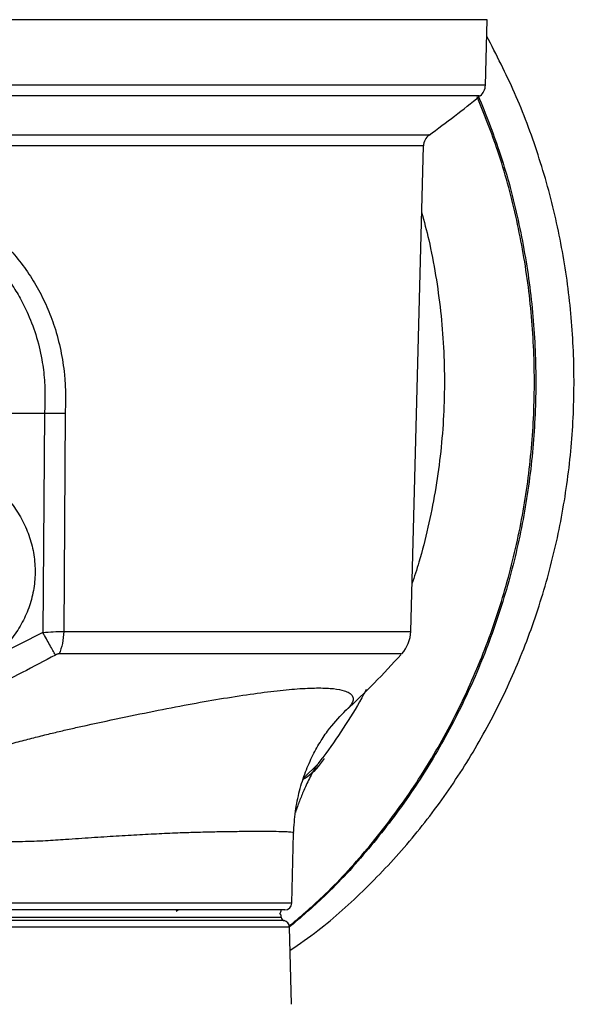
# Model space of a CAD drawing. Header units: millimetres. Extents: x 321 to 2529, y 215 to 2037.
# Tile 14 of 57: x 493 to 572, y 1300 to 1441. Entities that reach past the tile are written whole.
import ezdxf

# ---------------------------------------------------------------- set-up
doc = ezdxf.new("R2010")
doc.units = ezdxf.units.MM

msp = doc.modelspace()

# ---------------------------------------------------------------- linework, layer by layer
at = {"color": 7, "linetype": 'Continuous', "lineweight": 25}
for p, q in [((559.13, 1431.85), (559.38, 1441.24)), ((548.44, 1353.76), (550.26, 1423.19)), ((496.07, 1384.94), (495.84, 1353.61)), ((499.03, 1384.91), (498.82, 1353.76)), ((495.84, 1353.61), (488.61, 1349.94)), ((535.18, 1334.8), (533.14, 1332.81)), ((531.44, 1314.91), (531.7, 1324.92)), ((515.26, 1313.94), (514.92, 1313.73)), ((529.92, 1313.18), (529.66, 1313.44)), ((529.92, 1312.91), (529.92, 1313.19)), ((531.42, 1300.44), (531.13, 1311.47))]:
    msp.add_line(p, q, dxfattribs=at)
for centre, radius, start, end in [((557.13, 1431.91), 2, 309.0897, 358.4985), ((454.36, 1558.43), 165, 305.8834, 309.0473), ((552.26, 1423.13), 2, 125.8922, 178.5), ((543.45, 1353.9), 5, 317.9379, 358.5), ((454.36, 1434.29), 125, 312.7203, 317.8966), ((528.92, 1313.94), 1, 330.0145, 0), ((530.44, 1314.94), 1, 270, 358.5267), ((530.42, 1312.91), 0.5, 179.9874, 270), ((530.13, 1311.44), 1, 1.5042, 78.9154)]:
    msp.add_arc(centre, radius, start, end, dxfattribs=at)
for points in [[(559.38, 1441.24), (559.27, 1441.24), (559.07, 1441.24), (557.39, 1441.24), (554.73, 1441.24), (551.02, 1441.24), (546.31, 1441.24), (540.66, 1441.24), (534.1, 1441.24), (526.71, 1441.24), (518.55, 1441.24), (509.71, 1441.24), (500.27, 1441.24), (490.32, 1441.24), (479.95, 1441.24), (469.28, 1441.24), (458.39, 1441.24), (447.4, 1441.24), (436.4, 1441.24), (425.52, 1441.24), (414.82, 1441.24), (407.97, 1441.24), (404.54, 1441.24)], [(496.07, 1384.94), (491.66, 1384.94), (482.83, 1384.94), (469.63, 1384.94), (456.53, 1384.94), (447.93, 1384.94), (443.64, 1384.94)], [(498.82, 1353.76), (498.78, 1353.17), (498.71, 1351.98), (498.34, 1351.02), (498.16, 1350.55)], [(530.44, 1313.94), (530.35, 1313.94), (530.15, 1313.94), (528.58, 1313.94), (526.11, 1313.94), (522.68, 1313.94), (518.38, 1313.94), (513.27, 1313.94), (507.45, 1313.94), (501.01, 1313.94), (494.07, 1313.94), (486.74, 1313.94), (479.14, 1313.94), (471.42, 1313.94), (463.7, 1313.94), (456.08, 1313.94), (451.25, 1313.94), (448.83, 1313.94)]]:
    msp.add_open_spline(points, degree=3, dxfattribs=at)
for points, knots in [([(531.21, 1308.16), (532.54, 1309.08), (536.34, 1311.72), (542.08, 1316.93), (548.38, 1323.64), (554.01, 1331.03), (558.95, 1338.97), (563.15, 1347.4), (566.56, 1356.23), (569.16, 1365.39), (570.92, 1374.77), (571.82, 1384.3), (571.85, 1393.87), (571.02, 1403.4), (569.33, 1412.8), (566.78, 1421.97), (563.51, 1430.75), (560.7, 1436.22), (559.32, 1438.9)], [0, 0, 0, 0, 0.034492, 0.099018, 0.163544, 0.22807, 0.292596, 0.357121, 0.421647, 0.486173, 0.550699, 0.615225, 0.679751, 0.744276, 0.808802, 0.873328, 0.937854, 1, 1, 1, 1]), ([(472, 1421.94), (473.35, 1421.19), (476.17, 1419.62), (480.28, 1417), (484.32, 1414.17), (488.23, 1411.32), (491.23, 1408.38), (493.45, 1405.53), (495.08, 1402.96), (496.45, 1400.23), (497.59, 1397.22), (498.45, 1393.97), (498.85, 1391.34), (499, 1389.55), (499.05, 1388.63), (499.08, 1387.7), (499.08, 1386.88), (499.06, 1385.95), (499.04, 1385.33), (499.03, 1384.91)], [0, 0, 0, 0, 0.094416, 0.196379, 0.300095, 0.400538, 0.49975, 0.562677, 0.625159, 0.687808, 0.749774, 0.819947, 0.889999, 0.908252, 0.926487, 0.944784, 0.96314, 0.975072, 1, 1, 1, 1]), ([(550.01, 1413.71), (550.36, 1412.39), (551.15, 1409.42), (552.05, 1404.69), (552.76, 1399.56), (553.18, 1394.38), (553.31, 1389.19), (553.15, 1384), (552.71, 1378.84), (551.97, 1373.71), (550.95, 1368.64), (549.84, 1364.25), (548.96, 1361.59), (548.62, 1360.57)], [0, 0, 0, 0, 0.07576, 0.171754, 0.267733, 0.3637, 0.459658, 0.555609, 0.651558, 0.747505, 0.843456, 0.939413, 1, 1, 1, 1]), ([(485.15, 1410.03), (485.73, 1409.55), (486.92, 1408.59), (488.57, 1406.95), (490.07, 1405.22), (491.42, 1403.37), (492.65, 1401.37), (493.9, 1398.84), (495.03, 1395.78), (495.67, 1392.96), (495.97, 1390.79), (496.09, 1389.34), (496.15, 1387.83), (496.13, 1386.36), (496.09, 1385.39), (496.07, 1384.94)], [0, 0, 0, 0, 0.081274, 0.164778, 0.251025, 0.326916, 0.410224, 0.500584, 0.624102, 0.750776, 0.799256, 0.849311, 0.900413, 0.95432, 1, 1, 1, 1]), ([(499.03, 1384.91), (498.57, 1384.91), (497.63, 1384.92), (496.59, 1384.93), (496.07, 1384.94)], [0, 0, 0, 0, 0.499978, 1, 1, 1, 1]), ([(477.13, 1378.88), (477.99, 1378.85), (479.7, 1378.8), (482.22, 1378.25), (484.64, 1377.37), (486.91, 1376.15), (488.99, 1374.62), (490.82, 1372.8), (492.35, 1370.72), (493.55, 1368.44), (494.36, 1365.99), (494.76, 1363.44), (494.73, 1360.86), (494.27, 1358.33), (493.39, 1355.9), (492.13, 1353.66), (490.55, 1351.62), (489.26, 1350.5), (488.61, 1349.94)], [0, 0, 0, 0, 0.06295, 0.125373, 0.187715, 0.250384, 0.312713, 0.375446, 0.437807, 0.500547, 0.562895, 0.625616, 0.687877, 0.750578, 0.812719, 0.875384, 0.937547, 1, 1, 1, 1]), ([(495.84, 1353.61), (496.34, 1353.65), (497.39, 1353.74), (498.33, 1353.75), (498.82, 1353.76)], [0, 0, 0, 0, 0.4816166, 1, 1, 1, 1]), ([(497.64, 1350.39), (497.53, 1350.6), (497.29, 1351.02), (496.84, 1351.82), (496.35, 1352.7), (496.01, 1353.31), (495.84, 1353.61)], [0, 0, 0, 0, 0.247176, 0.5, 0.752824, 1, 1, 1, 1]), ([(497.64, 1350.39), (494.49, 1348.71), (488.24, 1345.39), (478.45, 1341.26), (468.55, 1337.77), (458.45, 1334.94), (448.34, 1332.74), (438.22, 1331.2), (428.18, 1330.23), (421.62, 1330.11), (418.33, 1330.05)], [0, 0, 0, 0, 0.1265517, 0.2501073, 0.3763834, 0.4999537, 0.6256036, 0.7503355, 0.8748822, 1, 1, 1, 1]), ([(498.16, 1350.55), (498.12, 1350.54), (498.04, 1350.54), (497.86, 1350.5), (497.73, 1350.43), (497.64, 1350.39)], [0, 0, 0, 0, 0.247599, 0.501003, 1, 1, 1, 1]), ([(542.09, 1345.48), (541.98, 1345.26), (541.08, 1343.53), (539.16, 1340.46), (536.96, 1337.13), (535.55, 1335.33), (535.17, 1334.85)], [0, 0, 0, 0, 0.058177, 0.455538, 0.853031, 1, 1, 1, 1]), ([(531.7, 1324.91), (531.77, 1325.96), (531.89, 1328.02), (532.5, 1330.96), (533.36, 1333.66), (534.41, 1336.06), (535.59, 1338.14), (537.2, 1340.47), (538.41, 1341.69), (539.19, 1342.49)], [0, 0, 0, 0, 0.145744, 0.286567, 0.421483, 0.549882, 0.671559, 0.786732, 1, 1, 1, 1]), ([(536.08, 1335.6), (535.32, 1334.57), (534.46, 1333.39), (533.23, 1332.69), (533.07, 1332.61)], [0, 0, 0, 0, 0.875519, 1, 1, 1, 1]), ([(530.32, 1312.42), (530.32, 1312.42), (530.49, 1312.42), (529.91, 1312.42), (528.5, 1312.42), (525.99, 1312.42), (522.58, 1312.42), (518.28, 1312.42), (513.19, 1312.42), (507.38, 1312.42), (500.95, 1312.42), (494.02, 1312.42), (486.71, 1312.42), (479.13, 1312.42), (471.42, 1312.42), (463.71, 1312.42), (456.13, 1312.42), (448.81, 1312.42), (441.89, 1312.42), (435.42, 1312.42), (431.65, 1312.42), (429.77, 1312.42)], [0, 0, 0, 0, 0.000091, 0.055641, 0.111192, 0.166742, 0.222293, 0.277843, 0.333394, 0.388944, 0.444495, 0.500045, 0.555596, 0.611146, 0.666697, 0.722247, 0.777798, 0.833348, 0.888899, 0.944449, 1, 1, 1, 1])]:
    msp.add_open_spline(points, degree=3, knots=knots, dxfattribs=at)
at = {"color": 8, "linetype": 'Continuous', "lineweight": 25}
for points, knots in [([(559.13, 1431.86), (559.13, 1431.86), (559.26, 1431.86), (558.8, 1431.86), (557.67, 1431.86), (555.67, 1431.86), (552.93, 1431.86), (549.43, 1431.86), (545.21, 1431.86), (540.29, 1431.86), (534.72, 1431.86), (528.53, 1431.86), (521.76, 1431.86), (514.46, 1431.86), (506.69, 1431.86), (498.5, 1431.86), (489.94, 1431.86), (481.09, 1431.86), (471.99, 1431.86), (462.72, 1431.86), (456.47, 1431.86), (453.34, 1431.86)], [0, 0, 0, 0, 0.000837, 0.056346, 0.111855, 0.167364, 0.222873, 0.278382, 0.333891, 0.3894, 0.44491, 0.500419, 0.555928, 0.611437, 0.666946, 0.722455, 0.777964, 0.833473, 0.888982, 0.944491, 1, 1, 1, 1]), ([(558.24, 1430.36), (558.28, 1430.36), (558.43, 1430.36), (557.3, 1430.36), (554.84, 1430.36), (550.98, 1430.36), (545.87, 1430.36), (539.55, 1430.36), (532.1, 1430.36), (523.62, 1430.36), (514.19, 1430.36), (503.95, 1430.36), (493.02, 1430.36), (481.53, 1430.36), (469.62, 1430.36), (461.48, 1430.36), (457.41, 1430.36)], [0, 0, 0, 0, 0.027284, 0.102109, 0.176933, 0.251757, 0.326581, 0.401406, 0.47623, 0.551054, 0.625879, 0.700703, 0.775527, 0.850351, 0.925176, 1, 1, 1, 1]), ([(530.96, 1311.53), (532.61, 1312.93), (536.61, 1316.34), (542.31, 1322.58), (548.05, 1330.06), (553.07, 1338.14), (557.34, 1346.71), (560.81, 1355.68), (563.45, 1364.99), (565.24, 1374.53), (566.15, 1384.21), (566.18, 1393.94), (565.34, 1403.64), (563.6, 1413.18), (561.2, 1422.11), (558.98, 1427.65), (557.96, 1430.22)], [0, 0, 0, 0, 0.051627, 0.125356, 0.199086, 0.272816, 0.346546, 0.420275, 0.494005, 0.567735, 0.641465, 0.715194, 0.788924, 0.862654, 0.936384, 1, 1, 1, 1]), ([(558.11, 1430.34), (559.15, 1427.73), (561.39, 1422.15), (563.8, 1413.18), (565.54, 1403.63), (566.38, 1393.94), (566.35, 1384.21), (565.44, 1374.53), (563.65, 1364.99), (561.01, 1355.69), (557.54, 1346.72), (553.27, 1338.15), (548.26, 1330.08), (542.51, 1322.6), (536.78, 1316.31), (532.72, 1312.86), (531.03, 1311.42)], [0, 0, 0, 0, 0.064553, 0.138089, 0.211625, 0.285161, 0.358697, 0.432233, 0.505769, 0.579304, 0.65284, 0.726376, 0.799912, 0.873448, 0.946984, 1, 1, 1, 1]), ([(463.79, 1424.75), (466.77, 1424.75), (472.74, 1424.75), (481.46, 1424.75), (489.93, 1424.75), (498.07, 1424.75), (505.82, 1424.75), (513.12, 1424.75), (519.91, 1424.75), (526.14, 1424.75), (531.77, 1424.75), (536.75, 1424.75), (541.04, 1424.75), (544.61, 1424.75), (547.43, 1424.75), (549.5, 1424.75), (550.7, 1424.75), (551.2, 1424.75), (551.07, 1424.75), (551.06, 1424.75)], [0, 0, 0, 0, 0.06216, 0.124319, 0.186479, 0.248638, 0.310798, 0.372957, 0.435117, 0.497276, 0.559436, 0.621596, 0.683755, 0.745915, 0.808074, 0.870234, 0.932393, 0.994553, 1, 1, 1, 1]), ([(550.23, 1423.19), (550.24, 1423.19), (550.37, 1423.19), (549.87, 1423.19), (548.68, 1423.19), (546.63, 1423.19), (543.84, 1423.19), (540.29, 1423.19), (536.04, 1423.19), (531.1, 1423.19), (525.52, 1423.19), (519.33, 1423.19), (512.59, 1423.19), (505.35, 1423.19), (497.66, 1423.19), (489.59, 1423.19), (481.19, 1423.19), (472.54, 1423.19), (466.62, 1423.19), (463.66, 1423.19)], [0, 0, 0, 0, 0.005426, 0.067587, 0.129748, 0.191909, 0.25407, 0.316231, 0.378391, 0.440552, 0.502713, 0.564874, 0.627035, 0.689196, 0.751357, 0.813517, 0.875678, 0.937839, 1, 1, 1, 1]), ([(498.82, 1353.76), (501.87, 1353.76), (507.98, 1353.76), (516.3, 1353.76), (523.86, 1353.76), (530.53, 1353.76), (536.24, 1353.76), (540.93, 1353.76), (544.55, 1353.76), (547.01, 1353.76), (548.32, 1353.76), (548.32, 1353.76), (548.31, 1353.76)], [0, 0, 0, 0, 0.103547, 0.207095, 0.310642, 0.414189, 0.517736, 0.621284, 0.724831, 0.828378, 0.931925, 1, 1, 1, 1]), ([(454.93, 1327.52), (456.28, 1327.83), (459.14, 1328.48), (463.48, 1329.63), (468.05, 1330.93), (472.64, 1332.3), (477.95, 1333.91), (483.74, 1335.63), (488.77, 1337.04), (492.3, 1337.98), (494.51, 1338.55), (496.62, 1339.08), (498.63, 1339.57), (501.9, 1340.31), (506.33, 1341.26), (511.7, 1342.37), (516.65, 1343.33), (521.28, 1344.15), (525.56, 1344.81), (529.41, 1345.31), (532.68, 1345.61), (535.38, 1345.71), (537.5, 1345.61), (538.87, 1345.34), (539.69, 1344.99), (540.12, 1344.59), (540.27, 1344.1), (540.07, 1343.49), (539.69, 1342.94), (539.26, 1342.57), (539.14, 1342.47)], [0, 0, 0, 0, 0.0311922, 0.0664707, 0.1010583, 0.1376111, 0.1726972, 0.2231807, 0.2702574, 0.2880861, 0.3053174, 0.3219401, 0.3379444, 0.3533222, 0.4011526, 0.4480057, 0.4938112, 0.5385098, 0.5867181, 0.6341791, 0.6808669, 0.726765, 0.7726107, 0.8192679, 0.8508235, 0.8827252, 0.914964, 0.9504762, 0.9867691, 1, 1, 1, 1]), ([(535.18, 1334.79), (535.1, 1334.69), (534.88, 1334.4), (534.51, 1333.79), (534.07, 1332.97), (533.6, 1332.02), (533.08, 1330.86), (532.53, 1329.49), (532.13, 1328.44), (531.96, 1327.9), (531.95, 1327.89)], [0, 0, 0, 0, 0.061238, 0.171864, 0.303651, 0.441178, 0.583992, 0.790304, 0.996722, 1, 1, 1, 1]), ([(456.99, 1321.73), (458.66, 1322.08), (462.16, 1322.81), (466.55, 1323.24), (470.05, 1323.45), (472.61, 1323.55), (475.49, 1323.61), (478.51, 1323.64), (482.07, 1323.65), (485.62, 1323.65), (489.42, 1323.67), (492.83, 1323.73), (496.12, 1323.84), (499.42, 1324.05), (502.81, 1324.3), (506.35, 1324.53), (509.72, 1324.72), (512.91, 1324.88), (515.7, 1325), (518.21, 1325.07), (520.53, 1325.13), (522.87, 1325.17), (525.14, 1325.19), (527.36, 1325.2), (529.23, 1325.19), (530.58, 1325.15), (531.34, 1325.09), (531.68, 1325.02), (531.68, 1324.95), (531.68, 1324.92)], [0, 0, 0, 0, 0.047972, 0.10037, 0.120869, 0.144287, 0.170631, 0.199907, 0.227373, 0.269083, 0.299429, 0.33542, 0.367979, 0.397117, 0.435832, 0.474575, 0.513348, 0.552155, 0.590996, 0.622313, 0.657227, 0.695738, 0.737846, 0.783551, 0.84034, 0.891346, 0.936566, 0.976001, 1, 1, 1, 1]), ([(531.13, 1311.46), (531.03, 1311.46), (530.83, 1311.46), (529.25, 1311.46), (526.74, 1311.46), (523.28, 1311.46), (518.92, 1311.46), (513.76, 1311.46), (507.87, 1311.46), (501.36, 1311.46), (494.33, 1311.46), (486.92, 1311.46), (479.23, 1311.46), (471.42, 1311.46), (463.6, 1311.46), (455.92, 1311.46), (448.5, 1311.46), (441.48, 1311.46), (434.93, 1311.46), (431.11, 1311.46), (429.19, 1311.46)], [0, 0, 0, 0, 0.055555, 0.111111, 0.166666, 0.222222, 0.277777, 0.333333, 0.388889, 0.444444, 0.5, 0.555555, 0.611111, 0.666666, 0.722222, 0.777778, 0.833333, 0.888889, 0.944444, 1, 1, 1, 1])]:
    msp.add_open_spline(points, degree=3, knots=knots, dxfattribs=at)
for points in [[(547.09, 1350.55), (547.11, 1350.55), (547.15, 1350.55), (545.76, 1350.55), (543.31, 1350.55), (539.74, 1350.55), (535.11, 1350.55), (529.47, 1350.55), (522.88, 1350.55), (515.42, 1350.55), (507.21, 1350.55), (501.18, 1350.55), (498.16, 1350.55)], [(531.44, 1314.91), (531.34, 1314.91), (531.15, 1314.91), (529.55, 1314.91), (527.04, 1314.91), (523.55, 1314.91), (519.17, 1314.91), (513.98, 1314.91), (508.06, 1314.91), (501.52, 1314.91), (494.45, 1314.91), (487, 1314.91), (479.27, 1314.91), (471.42, 1314.91), (463.56, 1314.91), (455.82, 1314.91), (450.9, 1314.91), (448.45, 1314.91)], [(430.05, 1312.91), (431.92, 1312.91), (435.67, 1312.91), (442.09, 1312.91), (448.96, 1312.91), (456.23, 1312.91), (463.76, 1312.91), (471.42, 1312.91), (479.07, 1312.91), (486.6, 1312.91), (493.87, 1312.91), (500.75, 1312.91), (507.13, 1312.91), (512.9, 1312.91), (517.96, 1312.91), (522.22, 1312.91), (525.62, 1312.91), (528.07, 1312.91), (529.63, 1312.91), (529.82, 1312.91), (529.92, 1312.91)]]:
    msp.add_open_spline(points, degree=3, dxfattribs=at)

doc.saveas('drawing.dxf')
